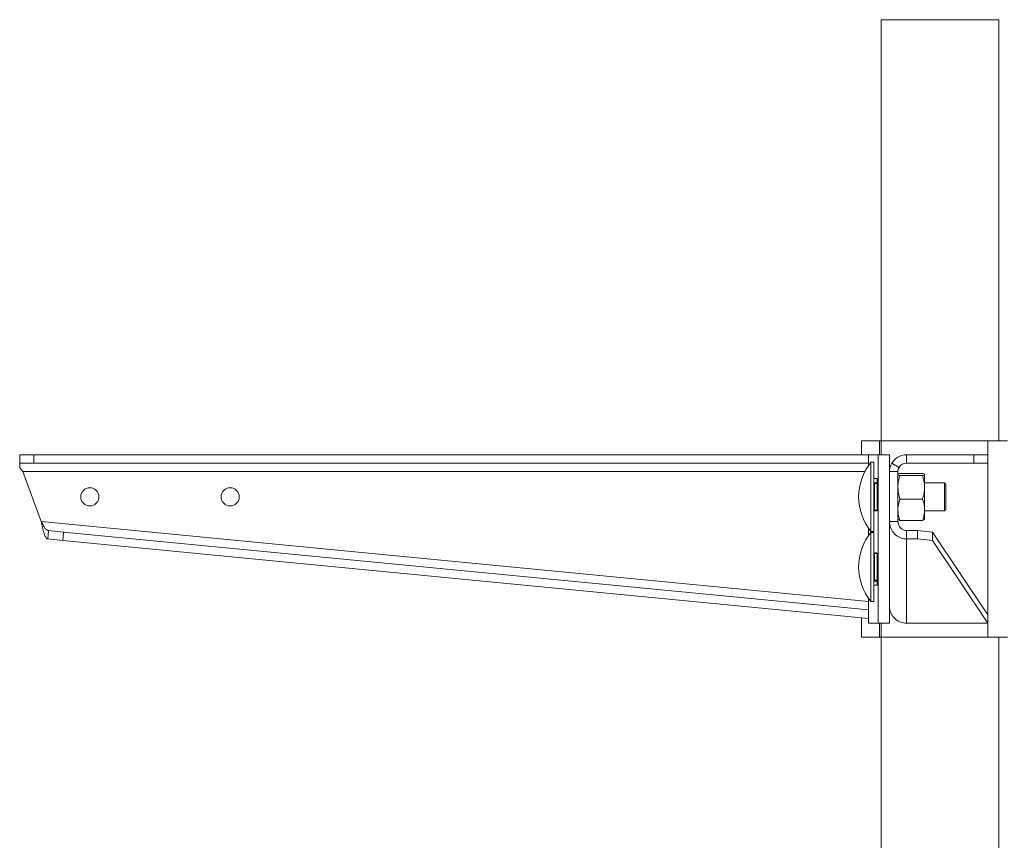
# Model space of a CAD drawing. Header units: millimetres. Extents: x 219 to 1654, y -143 to 1232.
# Tile 31 of 36: x 998 to 1349, y 939 to 1232. Entities that reach past the tile are written whole.
import ezdxf

# ---------------------------------------------------------------- set-up
doc = ezdxf.new("R2010")
doc.units = ezdxf.units.MM

msp = doc.modelspace()

# ---------------------------------------------------------------- linework, layer by layer
at = {"color": 7, "linetype": 'Continuous', "lineweight": 15}
for p, q in [((1304.96, 1081.56), (1304.96, 1231.56)), ((1346.96, 1231.56), (1304.96, 1231.56)), ((1346.96, 1081.56), (1346.96, 1231.56)), ((1297.96, 1081.56), (1304.35, 1081.56)), ((1297.96, 1081.56), (1297.96, 1076.56)), ((1304.35, 1081.56), (1304.96, 1081.56)), ((1304.96, 1081.56), (1342.96, 1081.56)), ((1304.96, 1076.56), (1304.96, 1081.56)), ((1342.96, 1081.56), (1349.96, 1081.56)), ((998.01, 1073.56), (998.01, 1076.56)), ((998.01, 1076.56), (1003.01, 1076.56)), ((1003.01, 1076.56), (1003.01, 1073.56)), ((1003.01, 1076.56), (1300.48, 1076.56)), ((1300.48, 1076.56), (1300.48, 1072.74)), ((1300.48, 1076.56), (1300.49, 1076.56)), ((1303.97, 1076.56), (1300.49, 1076.56)), ((1302.34, 1073.89), (1301.34, 1073.89)), ((1301.34, 1061.56), (1301.34, 1073.89)), ((1302.34, 1061.56), (1302.34, 1073.89)), ((1303.97, 1016.56), (1303.97, 1076.56)), ((1307.96, 1076.56), (1303.97, 1076.56)), ((1307.96, 1070.56), (1307.96, 1076.56)), ((1313.96, 1076.56), (1313.96, 1073.56)), ((1313.96, 1076.56), (1337.96, 1076.56)), ((1337.96, 1073.56), (1337.96, 1076.56)), ((1337.96, 1076.56), (1342.96, 1076.56)), ((1342.96, 1076.56), (1342.96, 1073.56)), ((1003.01, 1073.56), (998.01, 1073.56)), ((998.01, 1072.06), (998.01, 1073.56)), ((1005.69, 1052.82), (999.12, 1070.56)), ((1003.01, 1073.56), (1300.48, 1073.56)), ((1310.96, 1070.56), (1307.96, 1070.56)), ((1307.96, 1052.82), (1307.96, 1070.56)), ((1308.76, 1073.56), (1311.36, 1072.06)), ((1310.96, 1052.82), (1310.96, 1070.56)), ((1313.96, 1073.56), (1337.96, 1073.56)), ((1342.96, 1073.56), (1337.96, 1073.56)), ((1303.53, 1068.06), (1302.34, 1068.06)), ((1303.53, 1056.56), (1303.53, 1068.06)), ((1311.67, 1069.93), (1319.74, 1069.93)), ((1311.67, 1069.14), (1319.74, 1069.14)), ((1320.46, 1064.95), (1320.46, 1069.53)), ((1302.34, 1066.31), (1302.59, 1066.31)), ((1302.59, 1066.31), (1302.59, 1066.56)), ((1302.59, 1066.56), (1303.53, 1066.56)), ((1302.59, 1066.31), (1302.59, 1056.81)), ((1327.54, 1066.56), (1320.46, 1066.56)), ((1320.46, 1056.98), (1320.46, 1064.95)), ((1328.04, 1066.06), (1327.54, 1066.56)), ((1327.54, 1061.56), (1327.54, 1066.56)), ((1328.04, 1066.06), (1328.04, 1061.56)), ((1301.34, 1049.24), (1301.34, 1061.56)), ((1302.34, 1049.24), (1302.34, 1061.56)), ((1311.67, 1060.77), (1319.74, 1060.77)), ((1327.54, 1056.56), (1327.54, 1061.56)), ((1328.04, 1061.56), (1328.04, 1057.06)), ((1302.59, 1056.81), (1302.34, 1056.81)), ((1302.59, 1056.56), (1302.59, 1056.81)), ((1303.15, 1056.56), (1302.59, 1056.56)), ((1303.15, 1056.56), (1303.53, 1056.56)), ((1320.46, 1056.98), (1320.46, 1053.57)), ((1320.46, 1056.56), (1327.54, 1056.56)), ((1327.54, 1056.56), (1328.04, 1057.06)), ((1310.96, 1052.82), (1307.96, 1052.82)), ((1307.96, 1026.51), (1307.96, 1052.82)), ((1311.67, 1053.2), (1319.74, 1053.2)), ((1008.01, 1046.56), (1008.3, 1049.55)), ((1008.3, 1049.55), (1013.62, 1049.04)), ((1300.48, 1050.38), (1300.48, 1047.76)), ((1301.34, 1049.24), (1302.34, 1049.24)), ((1313.96, 1049.55), (1313.96, 1046.56)), ((1317.96, 1049.55), (1313.96, 1049.55)), ((1317.96, 1046.56), (1317.96, 1049.55)), ((1317.96, 1049.55), (1323.3, 1049.04)), ((1013.33, 1046.05), (1008.01, 1046.56)), ((1013.62, 1049.04), (1013.33, 1046.05)), ((1013.33, 1046.05), (1300.48, 1018.26)), ((1013.62, 1049.04), (1300.48, 1021.27)), ((1302.34, 1048.9), (1301.34, 1048.9)), ((1301.34, 1036.58), (1301.34, 1048.9)), ((1302.34, 1036.58), (1302.34, 1048.9)), ((1313.96, 1016.56), (1313.96, 1046.56)), ((1317.96, 1046.56), (1313.96, 1046.56)), ((1323.3, 1046.05), (1317.96, 1046.56)), ((1323.3, 1049.04), (1323.3, 1046.05)), ((1342.94, 1019.58), (1323.3, 1049.04)), ((1342.96, 1016.56), (1323.3, 1046.05)), ((1302.34, 1041.33), (1302.59, 1041.33)), ((1302.59, 1041.33), (1302.59, 1041.58)), ((1302.59, 1041.58), (1303.15, 1041.58)), ((1302.59, 1041.33), (1302.59, 1031.83)), ((1303.53, 1041.56), (1303.16, 1041.56)), ((1303.53, 1030.06), (1303.53, 1041.56)), ((1301.34, 1024.25), (1301.34, 1036.58)), ((1302.34, 1024.25), (1302.34, 1036.58)), ((1302.59, 1031.83), (1302.34, 1031.83)), ((1302.59, 1031.58), (1302.59, 1031.83)), ((1303.53, 1031.58), (1302.59, 1031.58)), ((1302.34, 1030.06), (1303.53, 1030.06)), ((1300.48, 1025.4), (1300.48, 1016.56)), ((1307.96, 1016.56), (1307.96, 1026.51)), ((1301.34, 1024.25), (1302.34, 1024.25)), ((1297.96, 1018.5), (1297.96, 1011.56)), ((1300.49, 1016.56), (1300.48, 1016.56)), ((1300.49, 1016.56), (1303.97, 1016.56)), ((1307.96, 1016.56), (1303.97, 1016.56)), ((1304.96, 1011.56), (1304.96, 1016.56)), ((1313.96, 1016.56), (1342.96, 1016.56)), ((1304.35, 1011.56), (1297.96, 1011.56)), ((1304.96, 1011.56), (1304.35, 1011.56)), ((1304.96, 731.56), (1304.96, 1011.56)), ((1342.96, 1011.56), (1304.96, 1011.56)), ((1349.96, 1011.56), (1342.96, 1011.56)), ((1346.96, 731.56), (1346.96, 1011.56))]:
    msp.add_line(p, q, dxfattribs=at)
at = {"color": 8, "linetype": 'Continuous', "lineweight": 15}
for p, q in [((1304.35, 1081.56), (1304.35, 1076.56)), ((1342.96, 1081.56), (1342.96, 1076.56)), ((1300.49, 1076.56), (1300.49, 1072.77)), ((999.12, 1070.56), (1299.16, 1070.56)), ((1342.96, 1073.56), (1342.96, 1011.56)), ((1303.53, 1066.31), (1302.59, 1066.31)), ((1302.59, 1056.81), (1303.53, 1056.81)), ((1300.48, 1024.29), (1005.69, 1052.82)), ((1300.49, 1050.36), (1300.49, 1047.78)), ((1303.53, 1041.33), (1302.59, 1041.33)), ((1302.59, 1031.83), (1303.53, 1031.83)), ((1300.49, 1025.38), (1300.49, 1016.56)), ((1304.35, 1016.56), (1304.35, 1011.56))]:
    msp.add_line(p, q, dxfattribs=at)
at = {"color": 7, "linetype": 'Continuous', "lineweight": 15, "flags": 128}
msp.add_lwpolyline([(998.01, 1072.06), (998.36, 1071.59), (998.73, 1071.08), (999.12, 1070.56)], dxfattribs=at)
at = {"color": 7, "linetype": 'Continuous', "lineweight": 15}
for centre in [(1023.01, 1061.56), (1073.01, 1061.56)]:
    msp.add_circle(centre, 3.25, dxfattribs=at)
for centre, radius, start, end in [((1316.49, 1061.56), 19.53, 140.8721, 219.1279), ((1313.96, 1070.56), 6, 90, 150), ((1313.96, 1070.56), 6, 150, 180), ((1313.96, 1070.56), 3, 150, 180), ((1313.96, 1070.56), 3, 90, 150), ((1302.59, 1066.81), 0.25, 180, 270), ((1302.59, 1056.31), 0.25, 90, 180), ((1316.49, 1036.58), 19.53, 140.8721, 219.1279), ((1302.59, 1041.83), 0.25, 180, 270), ((1302.59, 1031.33), 0.25, 90, 180)]:
    msp.add_arc(centre, radius, start, end, dxfattribs=at)
for points, knots in [([(1310.96, 1069.53), (1310.96, 1069.54), (1310.97, 1069.61), (1311.12, 1069.75), (1311.49, 1069.87), (1311.67, 1069.93)], [0, 0, 0, 0, 0.070089, 0.530783, 1, 1, 1, 1]), ([(1311.67, 1069.14), (1311.47, 1069.2), (1311.07, 1069.33), (1311, 1069.47), (1310.96, 1069.53)], [0, 0, 0, 0, 0.495456, 1, 1, 1, 1]), ([(1310.96, 1064.95), (1310.96, 1065.05), (1310.97, 1065.8), (1311.12, 1067.22), (1311.49, 1068.49), (1311.67, 1069.14)], [0, 0, 0, 0, 0.070086, 0.530782, 1, 1, 1, 1]), ([(1320.46, 1069.53), (1320.46, 1069.54), (1320.45, 1069.61), (1320.29, 1069.75), (1319.93, 1069.87), (1319.74, 1069.93)], [0, 0, 0, 0, 0.070089, 0.530783, 1, 1, 1, 1]), ([(1319.74, 1069.14), (1319.94, 1069.2), (1320.35, 1069.33), (1320.42, 1069.47), (1320.46, 1069.53)], [0, 0, 0, 0, 0.495456, 1, 1, 1, 1]), ([(1320.46, 1064.95), (1320.46, 1065.05), (1320.45, 1065.8), (1320.29, 1067.22), (1319.93, 1068.49), (1319.74, 1069.14)], [0, 0, 0, 0, 0.070086, 0.530782, 1, 1, 1, 1]), ([(1311.67, 1060.77), (1311.47, 1061.45), (1311.07, 1062.82), (1311, 1064.24), (1310.96, 1064.95)], [0, 0, 0, 0, 0.495463, 1, 1, 1, 1]), ([(1319.74, 1060.77), (1319.94, 1061.45), (1320.35, 1062.82), (1320.42, 1064.24), (1320.46, 1064.95)], [0, 0, 0, 0, 0.495463, 1, 1, 1, 1]), ([(1310.96, 1056.98), (1310.97, 1057.33), (1311.01, 1058.61), (1311.39, 1059.86), (1311.67, 1060.77)], [0, 0, 0, 0, 0.268634, 1, 1, 1, 1]), ([(1320.46, 1056.98), (1320.45, 1057.33), (1320.41, 1058.61), (1320.02, 1059.86), (1319.74, 1060.77)], [0, 0, 0, 0, 0.268634, 1, 1, 1, 1]), ([(1311.67, 1053.2), (1311.56, 1053.51), (1311.15, 1054.75), (1311.04, 1056.03), (1310.96, 1056.98)], [0, 0, 0, 0, 0.257547, 1, 1, 1, 1]), ([(1319.74, 1053.2), (1319.85, 1053.51), (1320.27, 1054.75), (1320.38, 1056.03), (1320.46, 1056.98)], [0, 0, 0, 0, 0.257547, 1, 1, 1, 1]), ([(1005.69, 1052.82), (1005.84, 1052.09), (1006.14, 1050.64), (1006.61, 1048.73), (1007.13, 1047.32), (1007.6, 1046.67), (1007.91, 1046.59), (1008.01, 1046.56)], [0, 0, 0, 0, 0.224705, 0.449449, 0.67419, 0.898933, 1, 1, 1, 1]), ([(1005.69, 1052.82), (1005.92, 1052.36), (1006.35, 1051.48), (1007.01, 1050.41), (1007.65, 1049.72), (1008.09, 1049.6), (1008.3, 1049.55)], [0, 0, 0, 0, 0.27693, 0.529652, 0.782318, 1, 1, 1, 1]), ([(1307.96, 1052.82), (1308.03, 1052.09), (1308.18, 1050.64), (1309.31, 1048.73), (1310.96, 1047.32), (1312.62, 1046.67), (1313.64, 1046.59), (1313.96, 1046.56)], [0, 0, 0, 0, 0.224705, 0.449448, 0.67419, 0.898933, 1, 1, 1, 1]), ([(1310.96, 1053.59), (1310.96, 1053.58), (1310.97, 1053.51), (1311.12, 1053.38), (1311.49, 1053.26), (1311.67, 1053.2)], [0, 0, 0, 0, 0.070083, 0.530781, 1, 1, 1, 1]), ([(1310.96, 1052.82), (1311.01, 1052.36), (1311.12, 1051.48), (1311.89, 1050.41), (1312.88, 1049.72), (1313.62, 1049.6), (1313.96, 1049.55)], [0, 0, 0, 0, 0.276926, 0.529654, 0.782319, 1, 1, 1, 1]), ([(1320.46, 1053.59), (1320.46, 1053.58), (1320.45, 1053.51), (1320.29, 1053.38), (1319.93, 1053.26), (1319.74, 1053.2)], [0, 0, 0, 0, 0.070083, 0.530781, 1, 1, 1, 1]), ([(1313.96, 1016.56), (1313.28, 1016.63), (1311.93, 1016.77), (1310.13, 1017.82), (1308.77, 1019.35), (1308.06, 1021.04), (1307.99, 1022.15), (1307.96, 1022.59)], [0, 0, 0, 0, 0.215101, 0.430205, 0.645305, 0.860409, 1, 1, 1, 1])]:
    msp.add_open_spline(points, degree=3, knots=knots, dxfattribs=at)

doc.saveas('drawing.dxf')
